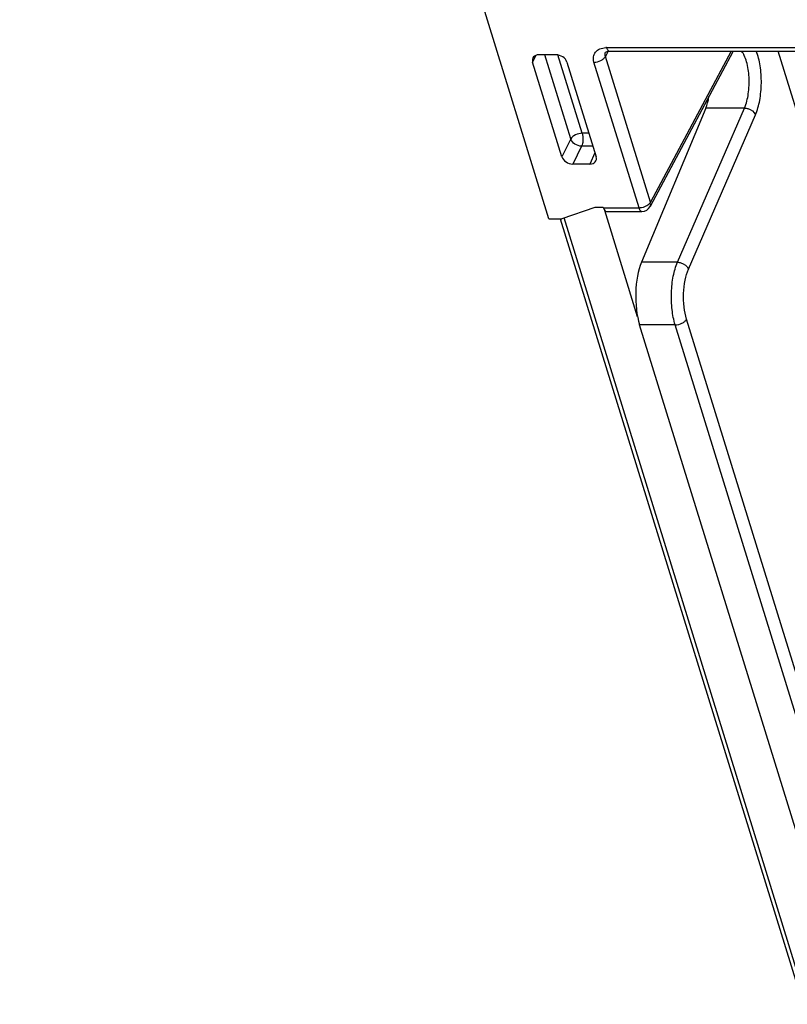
# Model space of a CAD drawing. Header units: millimetres. Extents: x 0 to 420, y 0 to 297.
# Tile 23 of 36: x 346 to 362, y 95 to 116. Entities that reach past the tile are written whole.
import ezdxf

# ---------------------------------------------------------------- set-up
doc = ezdxf.new("R2010")
doc.units = ezdxf.units.MM
doc.header["$LTSCALE"] = 23.1
doc.layers.get('0').update_dxf_attribs({"linetype": 'CONTINUOUS'})

msp = doc.modelspace()

# ---------------------------------------------------------------- linework, layer by layer
at = {"color": 7, "linetype": 'CONTINUOUS'}
for p, q in [((357.19107, 111.46266), (345.81396, 148.27902)), ((357.34524, 114.98763), (356.97676, 114.98763)), ((358.49209, 115.0659), (364.40163, 115.0659)), ((361.14398, 115.04724), (359.36546, 111.72391)), ((357.47036, 112.79429), (356.84098, 114.83099)), ((357.57783, 114.83099), (358.20721, 112.79429)), ((360.56331, 113.84263), (359.18075, 110.52821)), ((358.07144, 112.63765), (357.70296, 112.63765)), ((358.17541, 111.705), (357.46739, 111.46266)), ((358.35962, 111.705), (358.17541, 111.705)), ((358.36303, 111.69395), (358.35962, 111.705)), ((359.09669, 109.35538), (358.3916, 111.63704)), ((358.42434, 111.61828), (359.18912, 111.61828)), ((357.19107, 111.46266), (357.46739, 111.46266)), ((362.62064, 94.69693), (357.44206, 111.45483)), ((362.74385, 94.57261), (357.51946, 111.47875)), ((363.30004, 95.71778), (359.13977, 109.18043))]:
    msp.add_line(p, q, dxfattribs=at)
at = {"color": 9, "linetype": 'CONTINUOUS'}
for p, q in [((356.84098, 114.83099), (356.92015, 114.97893)), ((357.66161, 113.17768), (357.10229, 114.98763)), ((357.90574, 113.29983), (357.38538, 114.98369)), ((358.46434, 115.06384), (358.40366, 114.95045)), ((359.37224, 111.81611), (358.40366, 114.95045)), ((358.40909, 115.04012), (358.40954, 115.04097)), ((358.43109, 115.14158), (364.34062, 115.14158)), ((361.11141, 115.0659), (359.37224, 111.81611)), ((361.14398, 115.04724), (361.14443, 115.04809)), ((363.17612, 111.64183), (362.118, 115.0659)), ((359.12812, 111.69395), (358.15953, 114.8283)), ((359.9539, 110.52821), (361.39438, 113.84263)), ((360.19057, 110.3808), (361.63104, 113.69523)), ((361.39438, 113.84263), (360.56331, 113.84263)), ((358.05099, 113.29983), (357.90574, 113.29983)), ((357.66161, 113.17768), (357.47036, 112.79429)), ((357.8942, 113.02103), (357.70296, 112.63765)), ((358.13714, 113.02103), (357.8942, 113.02103)), ((358.18045, 112.88088), (358.07144, 112.63765)), ((358.36303, 111.69395), (359.12812, 111.69395)), ((359.9539, 110.52821), (359.18075, 110.52821)), ((363.21846, 99.36973), (360.14898, 109.30258)), ((359.90485, 109.18043), (359.13977, 109.18043)), ((362.97434, 99.24758), (359.90485, 109.18043))]:
    msp.add_line(p, q, dxfattribs=at)
at = {"color": 7, "linetype": 'CONTINUOUS'}
msp.add_lwpolyline([(358.40909, 115.04012), (358.41036, 115.04225), (358.41309, 115.04519), (358.41798, 115.04893), (358.42649, 115.05367), (358.43949, 115.0587), (358.45655, 115.06288), (358.47689, 115.06539), (358.49203, 115.0659)], dxfattribs=at)
at = {"color": 9, "linetype": 'CONTINUOUS'}
for centre, radius, start, end in [((358.43103, 114.71803), 0.42355, 89.992325, 92.681127), ((359.12782, 111.98183), 0.28788, 270.059473, 274.90039)]:
    msp.add_arc(centre, radius, start, end, dxfattribs=at)
at = {"color": 7, "linetype": 'CONTINUOUS'}
msp.add_arc((359.18912, 111.81828), 0.2, 270.036794, 332.030499, dxfattribs=at)
for centre, major_axis, ratio, start_param, end_param in [((357.02523, 114.83094), (0.17958, -0.08816), 0.72128749, 8.45159617, 10.02208791), ((357.3936, 114.83094), (0.17956, -0.08808), 0.72169626, 0.59725962, 2.16775136), ((360.36225, 114.38726), (0.00221, 0.75), 0.39256357, -2.3823705, -1.97976411), ((357.65459, 112.79434), (0.17956, -0.08808), 0.72169626, -2.54433303, -0.97384129), ((358.02296, 112.79434), (0.17958, -0.08816), 0.72128749, -0.97318179, 0.59730995), ((358.42484, 111.81828), (0.00059, 0.2), 0.39256357, -4.04043329, -3.14043463), ((359.44883, 109.80204), (0.00295, 1), 0.39256357, 0.75922216, 2.24275202)]:
    msp.add_ellipse(centre, major_axis=major_axis, ratio=ratio, start_param=start_param, end_param=end_param, dxfattribs=at)
at = {"color": 9, "linetype": 'CONTINUOUS'}
for points, knots in [([(358.15953, 114.8283), (358.14807, 114.86538), (358.13934, 114.94323), (358.18723, 115.05189), (358.2866, 115.12279), (358.36824, 115.1391), (358.41122, 115.14112)], [0, 0, 0, 0, 0.24838313, 0.48046568, 0.72464852, 1, 1, 1, 1]), ([(358.15953, 114.8283), (358.20983, 114.8283), (358.28514, 114.84738), (358.36471, 114.89858), (358.39443, 114.9326), (358.40366, 114.95045)], [0, 0, 0, 0, 0.53367601, 0.78677001, 1, 1, 1, 1]), ([(358.40366, 114.95045), (358.39884, 114.96549), (358.39405, 114.99648), (358.40225, 115.02704), (358.40909, 115.04012)], [0, 0, 0, 0, 0.51676735, 1, 1, 1, 1]), ([(358.43109, 115.14158), (358.43442, 115.13078), (358.44198, 115.11121), (358.45823, 115.08221), (358.47893, 115.0659), (358.49203, 115.06588)], [0, 0, 0, 0, 0.33418611, 0.6126363, 1, 1, 1, 1]), ([(361.39438, 113.84263), (361.43673, 113.93874), (361.49023, 114.16067), (361.50502, 114.49852), (361.46585, 114.7776), (361.39872, 114.9633), (361.35478, 115.03708), (361.33007, 115.06613)], [0, 0, 0, 0, 0.24888816, 0.53334878, 0.79908001, 0.90963468, 1, 1, 1, 1]), ([(361.63104, 113.69523), (361.67417, 113.7945), (361.73482, 114.02179), (361.76681, 114.37921), (361.74369, 114.73746), (361.68876, 114.96644), (361.64812, 115.06691)], [0, 0, 0, 0, 0.2322506, 0.49975062, 0.76742672, 1, 1, 1, 1]), ([(361.39438, 113.84263), (361.41937, 113.8423), (361.51313, 113.8265), (361.60653, 113.76138), (361.63104, 113.69523)], [0, 0, 0, 0, 0.26163026, 1, 1, 1, 1]), ([(357.90574, 113.29983), (357.85544, 113.29983), (357.76241, 113.2765), (357.68155, 113.21628), (357.66161, 113.17768)], [0, 0, 0, 0, 0.53652522, 1, 1, 1, 1]), ([(357.90574, 113.29983), (357.92014, 113.2532), (357.92646, 113.178), (357.91604, 113.08419), (357.90312, 113.03988), (357.8942, 113.02103)], [0, 0, 0, 0, 0.51692908, 0.77909618, 1, 1, 1, 1]), ([(357.8942, 113.02103), (357.84374, 113.02164), (357.74647, 113.05448), (357.67597, 113.13287), (357.66161, 113.17768)], [0, 0, 0, 0, 0.5174869, 1, 1, 1, 1]), ([(359.37224, 111.81611), (359.36786, 111.80762), (359.343, 111.77111), (359.30541, 111.74496), (359.27473, 111.7296)], [0, 0, 0, 0, 0.2177666, 1, 1, 1, 1]), ([(359.36576, 111.72448), (359.36924, 111.73109), (359.38088, 111.76014), (359.37898, 111.79348), (359.37224, 111.81611)], [0, 0, 0, 0, 0.24062774, 1, 1, 1, 1]), ([(359.12812, 111.69395), (359.13147, 111.6831), (359.13899, 111.66349), (359.1553, 111.63448), (359.17603, 111.61828), (359.18912, 111.61828)], [0, 0, 0, 0, 0.33544528, 0.61318507, 1, 1, 1, 1]), ([(359.90485, 109.18043), (359.87207, 109.28651), (359.82865, 109.51726), (359.81616, 109.87096), (359.85307, 110.2156), (359.91291, 110.43285), (359.9539, 110.52821)], [0, 0, 0, 0, 0.2431563, 0.51081967, 0.77268411, 1, 1, 1, 1]), ([(359.9539, 110.52821), (359.9789, 110.52788), (360.07266, 110.51208), (360.16605, 110.44695), (360.19057, 110.3808)], [0, 0, 0, 0, 0.26163067, 1, 1, 1, 1]), ([(360.14898, 109.30258), (360.12277, 109.38744), (360.08815, 109.57206), (360.07866, 109.85507), (360.10892, 110.13082), (360.15744, 110.30457), (360.19057, 110.3808)], [0, 0, 0, 0, 0.24306489, 0.51064295, 0.77251253, 1, 1, 1, 1]), ([(359.90485, 109.18043), (359.95515, 109.18043), (360.03046, 109.19951), (360.11003, 109.25071), (360.13976, 109.28473), (360.14898, 109.30258)], [0, 0, 0, 0, 0.53367629, 0.7867702, 1, 1, 1, 1])]:
    msp.add_open_spline(points, degree=3, knots=knots, dxfattribs=at)
msp.add_open_spline([(359.27473, 111.7296), (359.23683, 111.71064), (359.19463, 111.69858), (359.15241, 111.69501)], degree=3, dxfattribs=at)

doc.saveas('drawing.dxf')
